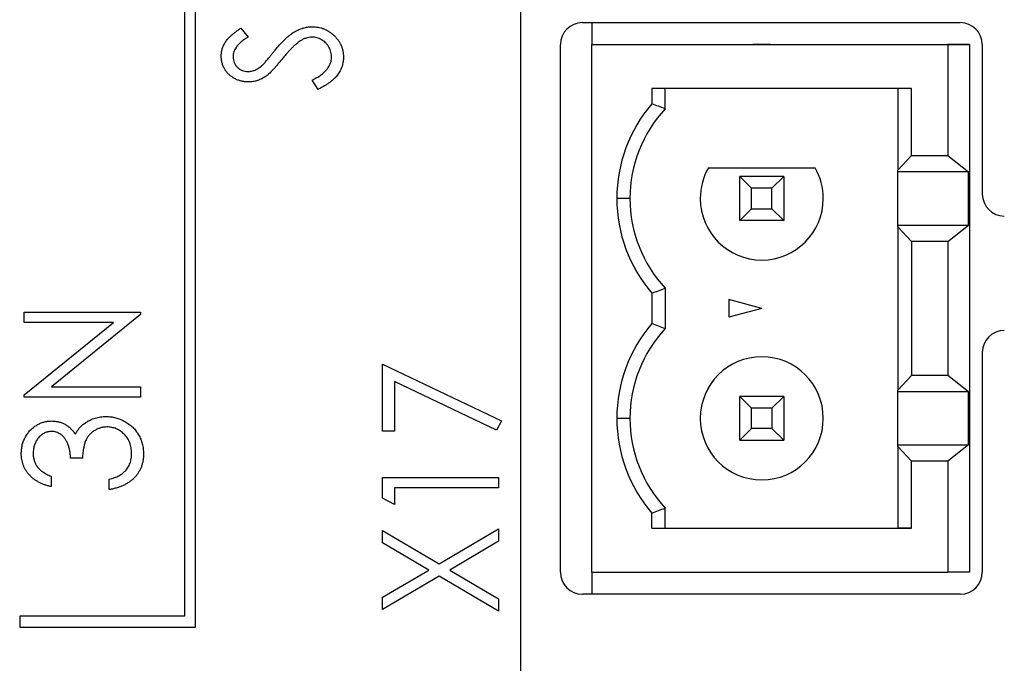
# Model space of a CAD drawing. Header units: millimetres. Extents: x 0 to 420, y 0 to 297.
# Tile 12 of 101: x 90 to 101, y 59 to 67. Entities that reach past the tile are written whole.
import ezdxf

# ---------------------------------------------------------------- set-up
doc = ezdxf.new("R2010")
doc.units = ezdxf.units.MM

msp = doc.modelspace()

# ---------------------------------------------------------------- linework, layer by layer
at = {"color": 7, "linetype": 'Continuous', "lineweight": 25}
for p, q in [((92.186, 59.736), (92.186, 91.236)), ((92.061, 91.111), (92.061, 59.861)), ((95.886, 81.361), (95.886, 52.861)), ((96.589, 66.611), (100.889, 66.611)), ((96.695, 66.611), (96.695, 66.361)), ((92.703, 66.547), (92.785, 66.447)), ((96.339, 60.361), (96.339, 66.361)), ((96.695, 66.361), (100.745, 66.361)), ((96.695, 60.361), (96.695, 66.361)), ((96.695, 66.361), (100.53, 66.361)), ((98.529, 66.361), (98.73, 66.361)), ((98.63, 66.361), (98.529, 66.361)), ((98.73, 66.361), (98.63, 66.361)), ((100.53, 66.361), (100.995, 66.361)), ((100.745, 66.361), (100.745, 65.098)), ((100.995, 66.361), (100.745, 66.361)), ((100.995, 66.361), (100.995, 60.361)), ((101.139, 66.361), (101.139, 64.661)), ((93.581, 65.852), (93.514, 65.957)), ((100.332, 65.861), (97.38, 65.861)), ((97.38, 65.861), (97.38, 65.688)), ((97.53, 65.63), (97.53, 65.861)), ((100.177, 65.861), (100.177, 64.933)), ((100.332, 65.098), (100.332, 65.861)), ((100.177, 64.933), (100.332, 65.098)), ((100.332, 65.098), (100.745, 65.098)), ((100.745, 65.098), (100.982, 64.913)), ((98.024, 64.961), (99.236, 64.961)), ((100.177, 64.913), (100.177, 64.933)), ((100.982, 64.913), (100.177, 64.913)), ((100.177, 64.308), (100.177, 64.913)), ((100.982, 64.308), (100.982, 64.913)), ((98.514, 64.727), (98.38, 64.861)), ((98.88, 64.861), (98.38, 64.861)), ((98.38, 64.361), (98.38, 64.861)), ((98.746, 64.727), (98.88, 64.861)), ((98.88, 64.861), (98.88, 64.361)), ((98.514, 64.495), (98.514, 64.727)), ((98.746, 64.727), (98.514, 64.727)), ((98.746, 64.495), (98.746, 64.727)), ((97.13, 64.611), (96.98, 64.611)), ((98.38, 64.361), (98.514, 64.495)), ((98.514, 64.495), (98.746, 64.495)), ((98.88, 64.361), (98.746, 64.495)), ((98.88, 64.361), (98.38, 64.361)), ((100.177, 64.289), (100.177, 64.308)), ((100.177, 64.308), (100.982, 64.308)), ((100.745, 64.123), (100.982, 64.308)), ((100.177, 64.289), (100.177, 62.433)), ((100.332, 64.123), (100.177, 64.289)), ((100.332, 64.123), (100.332, 62.598)), ((100.745, 64.123), (100.332, 64.123)), ((100.745, 64.123), (100.745, 62.598)), ((97.38, 63.534), (97.38, 63.188)), ((97.53, 63.591), (97.53, 63.13)), ((98.63, 63.361), (98.255, 63.461)), ((98.255, 63.461), (98.255, 63.26)), ((90.238, 63.2), (90.238, 63.319)), ((90.238, 63.319), (91.561, 63.319)), ((91.561, 63.319), (91.561, 63.292)), ((98.63, 63.361), (98.255, 63.26)), ((90.238, 62.377), (91.254, 63.2)), ((91.254, 63.2), (90.238, 63.2)), ((91.561, 63.292), (90.548, 62.471)), ((101.139, 62.861), (101.139, 60.361)), ((94.313, 61.964), (94.313, 62.727)), ((94.313, 62.727), (95.67, 62.082)), ((95.612, 61.977), (94.449, 62.529)), ((94.449, 62.529), (94.449, 61.964)), ((100.177, 62.433), (100.332, 62.598)), ((100.745, 62.598), (100.332, 62.598)), ((100.982, 62.413), (100.745, 62.598)), ((90.548, 62.471), (91.561, 62.471)), ((91.561, 62.471), (91.561, 62.352)), ((100.177, 62.413), (100.177, 62.433)), ((100.982, 62.413), (100.177, 62.413)), ((100.177, 61.808), (100.177, 62.413)), ((100.982, 61.808), (100.982, 62.413)), ((90.238, 62.352), (90.238, 62.377)), ((91.561, 62.352), (90.238, 62.352)), ((98.38, 61.861), (98.38, 62.361)), ((98.38, 62.361), (98.514, 62.227)), ((98.88, 62.361), (98.38, 62.361)), ((98.746, 62.227), (98.88, 62.361)), ((98.88, 62.361), (98.88, 61.861)), ((98.514, 61.995), (98.514, 62.227)), ((98.746, 62.227), (98.514, 62.227)), ((98.746, 62.227), (98.746, 61.995)), ((95.67, 62.082), (95.612, 61.977)), ((97.13, 62.111), (96.98, 62.111)), ((94.449, 61.964), (94.313, 61.964)), ((98.514, 61.995), (98.38, 61.861)), ((98.746, 61.995), (98.514, 61.995)), ((98.746, 61.995), (98.88, 61.861)), ((98.38, 61.861), (98.88, 61.861)), ((100.177, 61.789), (100.177, 61.808)), ((100.177, 61.808), (100.982, 61.808)), ((100.332, 61.623), (100.177, 61.789)), ((100.177, 61.789), (100.177, 60.861)), ((100.982, 61.808), (100.745, 61.623)), ((90.9, 61.657), (90.764, 61.657)), ((100.332, 60.861), (100.332, 61.623)), ((100.745, 61.623), (100.332, 61.623)), ((100.745, 61.623), (100.745, 60.361)), ((90.543, 61.453), (90.543, 61.334)), ((91.205, 61.301), (91.205, 61.419)), ((94.313, 61.204), (94.313, 61.438)), ((94.313, 61.438), (95.636, 61.438)), ((95.636, 61.438), (95.636, 61.319)), ((95.636, 61.319), (94.449, 61.319)), ((94.449, 61.319), (94.449, 61.133)), ((94.449, 61.133), (94.313, 61.204)), ((97.53, 60.861), (97.53, 61.091)), ((97.38, 60.861), (97.38, 61.034)), ((94.313, 60.696), (94.313, 60.836)), ((94.313, 60.836), (94.96, 60.457)), ((94.96, 60.457), (95.636, 60.853)), ((95.636, 60.853), (95.636, 60.713)), ((97.38, 60.861), (100.332, 60.861)), ((97.38, 60.861), (97.53, 60.861)), ((97.53, 60.861), (100.177, 60.861)), ((100.332, 60.861), (100.177, 60.861)), ((94.841, 60.386), (94.313, 60.696)), ((95.636, 60.713), (95.08, 60.386)), ((94.313, 60.077), (94.841, 60.386)), ((95.08, 60.386), (95.636, 60.06)), ((94.96, 60.316), (94.313, 59.937)), ((95.636, 59.92), (94.96, 60.316)), ((96.695, 60.361), (96.695, 60.111)), ((96.695, 60.361), (100.745, 60.361)), ((100.995, 60.361), (100.745, 60.361)), ((94.313, 59.937), (94.313, 60.077)), ((95.636, 60.06), (95.636, 59.92)), ((100.889, 60.111), (96.589, 60.111)), ((90.186, 59.861), (90.186, 59.736)), ((92.061, 59.861), (90.186, 59.861)), ((90.186, 59.736), (92.186, 59.736))]:
    msp.add_line(p, q, dxfattribs=at)
for centre, radius, start, end in [((96.589, 66.361), 0.25, 90, 180), ((100.889, 66.361), 0.25, 0, 90), ((98.63, 64.611), 1.65, 139.2509, 180), ((98.63, 64.611), 1.5, 137.1666, 180), ((98.63, 64.611), 0.7, 150, 180), ((98.63, 64.611), 0.7, 0, 30), ((101.389, 64.661), 0.25, 180, 270), ((98.63, 64.611), 1.65, 180, 220.7491), ((98.63, 64.611), 1.5, 180, 222.8334), ((98.63, 64.611), 0.7, 180, 0), ((98.63, 62.111), 1.65, 139.2509, 180), ((98.63, 62.111), 1.5, 137.1666, 180), ((101.389, 62.861), 0.25, 90, 180), ((98.63, 62.111), 0.7, 0, 180), ((98.63, 62.111), 0.7, 0, 180), ((98.63, 62.111), 1.65, 180, 220.7491), ((98.63, 62.111), 1.5, 180, 222.8334), ((98.63, 62.111), 0.7, 180, 0), ((96.589, 60.361), 0.25, 180, 270), ((100.889, 60.361), 0.25, 270, 0)]:
    msp.add_arc(centre, radius, start, end, dxfattribs=at)
for points, knots in [([(93.085, 66.289), (93.096, 66.302), (93.116, 66.327), (93.146, 66.361), (93.176, 66.393), (93.205, 66.422), (93.233, 66.447), (93.26, 66.47), (93.286, 66.489), (93.319, 66.51), (93.361, 66.532), (93.411, 66.551), (93.461, 66.562), (93.495, 66.564), (93.512, 66.564)], [0, 0, 0, 0, 0.093761, 0.181614, 0.264342, 0.341677, 0.41338, 0.479975, 0.541968, 0.599292, 0.705911, 0.807015, 0.904485, 1, 1, 1, 1]), ([(93.512, 66.564), (93.524, 66.564), (93.547, 66.563), (93.582, 66.558), (93.615, 66.551), (93.647, 66.54), (93.679, 66.526), (93.708, 66.508), (93.737, 66.487), (93.764, 66.464), (93.789, 66.439), (93.81, 66.411), (93.829, 66.383), (93.844, 66.353), (93.856, 66.321), (93.864, 66.288), (93.869, 66.254), (93.87, 66.231), (93.87, 66.219)], [0, 0, 0, 0, 0.064367, 0.127345, 0.188922, 0.250384, 0.312021, 0.374404, 0.437663, 0.502985, 0.567803, 0.63098, 0.692076, 0.752595, 0.813028, 0.874016, 0.936113, 1, 1, 1, 1]), ([(92.479, 66.23), (92.48, 66.244), (92.481, 66.272), (92.49, 66.313), (92.506, 66.353), (92.523, 66.385), (92.541, 66.409), (92.556, 66.429), (92.575, 66.448), (92.595, 66.467), (92.619, 66.487), (92.644, 66.507), (92.673, 66.527), (92.693, 66.541), (92.703, 66.547)], [0, 0, 0, 0, 0.103822, 0.205919, 0.309231, 0.415653, 0.47222, 0.532858, 0.597819, 0.667857, 0.743177, 0.823448, 0.908942, 1, 1, 1, 1]), ([(92.785, 66.447), (92.776, 66.441), (92.76, 66.431), (92.738, 66.414), (92.717, 66.399), (92.699, 66.384), (92.683, 66.369), (92.669, 66.356), (92.658, 66.342), (92.645, 66.326), (92.633, 66.305), (92.622, 66.279), (92.616, 66.251), (92.615, 66.233), (92.615, 66.223)], [0, 0, 0, 0, 0.102557, 0.196911, 0.284395, 0.364416, 0.437215, 0.503536, 0.563602, 0.61645, 0.714669, 0.808954, 0.904132, 1, 1, 1, 1]), ([(93.51, 66.446), (93.499, 66.445), (93.477, 66.444), (93.444, 66.436), (93.411, 66.422), (93.391, 66.41), (93.38, 66.404)], [0, 0, 0, 0, 0.238336, 0.482311, 0.73314, 1, 1, 1, 1]), ([(93.734, 66.215), (93.734, 66.225), (93.733, 66.246), (93.727, 66.276), (93.718, 66.305), (93.704, 66.333), (93.688, 66.359), (93.668, 66.382), (93.646, 66.401), (93.621, 66.417), (93.595, 66.43), (93.567, 66.439), (93.539, 66.445), (93.52, 66.445), (93.51, 66.446)], [0, 0, 0, 0, 0.086779, 0.172012, 0.257, 0.344091, 0.430347, 0.513787, 0.595624, 0.677565, 0.75969, 0.839996, 0.919133, 1, 1, 1, 1]), ([(93.38, 66.404), (93.373, 66.399), (93.357, 66.388), (93.333, 66.369), (93.309, 66.347), (93.283, 66.322), (93.256, 66.294), (93.228, 66.263), (93.199, 66.23), (93.179, 66.206), (93.169, 66.193)], [0, 0, 0, 0, 0.092213, 0.193119, 0.303009, 0.423363, 0.552489, 0.69176, 0.840671, 1, 1, 1, 1]), ([(92.788, 65.937), (92.774, 65.937), (92.746, 65.938), (92.706, 65.946), (92.667, 65.957), (92.631, 65.974), (92.598, 65.995), (92.567, 66.019), (92.542, 66.048), (92.519, 66.08), (92.502, 66.116), (92.488, 66.152), (92.481, 66.191), (92.48, 66.217), (92.479, 66.23)], [0, 0, 0, 0, 0.088291, 0.174419, 0.258423, 0.342317, 0.425287, 0.506935, 0.587922, 0.670559, 0.753145, 0.834844, 0.916686, 1, 1, 1, 1]), ([(92.615, 66.223), (92.615, 66.211), (92.616, 66.189), (92.626, 66.156), (92.641, 66.127), (92.663, 66.102), (92.688, 66.081), (92.717, 66.066), (92.749, 66.057), (92.771, 66.056), (92.782, 66.056)], [0, 0, 0, 0, 0.133507, 0.258557, 0.380724, 0.504971, 0.628085, 0.748901, 0.871477, 1, 1, 1, 1]), ([(92.953, 66.132), (92.956, 66.135), (92.962, 66.141), (92.972, 66.152), (92.985, 66.167), (93, 66.185), (93.018, 66.206), (93.038, 66.231), (93.061, 66.259), (93.077, 66.279), (93.085, 66.289)], [0, 0, 0, 0, 0.053039, 0.126288, 0.218872, 0.334457, 0.469409, 0.625738, 0.802267, 1, 1, 1, 1]), ([(93.514, 65.957), (93.531, 65.966), (93.564, 65.984), (93.61, 66.013), (93.648, 66.044), (93.679, 66.076), (93.704, 66.109), (93.721, 66.143), (93.732, 66.179), (93.734, 66.203), (93.734, 66.215)], [0, 0, 0, 0, 0.165307, 0.315251, 0.451801, 0.576089, 0.690151, 0.796612, 0.898685, 1, 1, 1, 1]), ([(93.87, 66.219), (93.87, 66.21), (93.869, 66.192), (93.866, 66.165), (93.861, 66.139), (93.854, 66.114), (93.844, 66.089), (93.833, 66.064), (93.819, 66.041), (93.804, 66.018), (93.785, 65.995), (93.764, 65.973), (93.741, 65.952), (93.714, 65.931), (93.685, 65.91), (93.653, 65.89), (93.618, 65.871), (93.594, 65.858), (93.581, 65.852)], [0, 0, 0, 0, 0.055089, 0.109447, 0.163323, 0.216767, 0.269874, 0.324148, 0.378969, 0.434708, 0.492467, 0.553707, 0.618022, 0.686132, 0.757893, 0.834258, 0.914668, 1, 1, 1, 1]), ([(92.782, 66.056), (92.79, 66.056), (92.804, 66.056), (92.825, 66.06), (92.845, 66.064), (92.866, 66.072), (92.887, 66.082), (92.909, 66.096), (92.931, 66.113), (92.946, 66.126), (92.953, 66.132)], [0, 0, 0, 0, 0.110385, 0.220503, 0.331137, 0.443585, 0.563154, 0.695062, 0.839762, 1, 1, 1, 1]), ([(93.169, 66.193), (93.159, 66.181), (93.14, 66.158), (93.112, 66.125), (93.087, 66.095), (93.063, 66.07), (93.042, 66.047), (93.023, 66.029), (93.006, 66.014), (92.994, 66.006), (92.989, 66.002)], [0, 0, 0, 0, 0.179535, 0.344506, 0.492131, 0.62464, 0.742099, 0.843179, 0.92954, 1, 1, 1, 1]), ([(92.989, 66.002), (92.982, 65.997), (92.966, 65.986), (92.942, 65.973), (92.918, 65.962), (92.893, 65.953), (92.867, 65.946), (92.841, 65.94), (92.815, 65.938), (92.797, 65.937), (92.788, 65.937)], [0, 0, 0, 0, 0.130877, 0.257719, 0.382316, 0.506626, 0.628302, 0.751527, 0.87547, 1, 1, 1, 1]), ([(90.204, 61.711), (90.205, 61.727), (90.206, 61.76), (90.215, 61.808), (90.23, 61.855), (90.251, 61.899), (90.276, 61.94), (90.306, 61.976), (90.341, 62.008), (90.379, 62.034), (90.42, 62.055), (90.462, 62.07), (90.504, 62.079), (90.533, 62.08), (90.548, 62.081)], [0, 0, 0, 0, 0.088152, 0.174818, 0.261298, 0.348501, 0.435009, 0.519029, 0.601423, 0.684099, 0.765985, 0.844847, 0.922235, 1, 1, 1, 1]), ([(90.548, 62.081), (90.562, 62.08), (90.589, 62.079), (90.629, 62.072), (90.667, 62.06), (90.702, 62.044), (90.736, 62.022), (90.767, 61.996), (90.795, 61.965), (90.812, 61.942), (90.82, 61.93)], [0, 0, 0, 0, 0.128961, 0.252356, 0.372719, 0.492297, 0.612547, 0.736291, 0.864891, 1, 1, 1, 1]), ([(90.933, 62.06), (90.942, 62.066), (90.959, 62.077), (90.987, 62.092), (91.015, 62.104), (91.044, 62.114), (91.074, 62.122), (91.105, 62.127), (91.136, 62.131), (91.157, 62.131), (91.168, 62.132)], [0, 0, 0, 0, 0.126046, 0.250947, 0.373622, 0.497176, 0.620273, 0.744382, 0.87147, 1, 1, 1, 1]), ([(91.168, 62.132), (91.187, 62.131), (91.224, 62.13), (91.278, 62.118), (91.331, 62.101), (91.382, 62.077), (91.43, 62.047), (91.473, 62.011), (91.51, 61.97), (91.54, 61.924), (91.565, 61.875), (91.582, 61.822), (91.593, 61.766), (91.594, 61.728), (91.595, 61.708)], [0, 0, 0, 0, 0.082872, 0.165142, 0.248491, 0.333462, 0.418329, 0.500365, 0.581906, 0.664008, 0.746485, 0.828958, 0.912783, 1, 1, 1, 1]), ([(90.547, 61.962), (90.541, 61.962), (90.527, 61.961), (90.507, 61.958), (90.487, 61.952), (90.469, 61.945), (90.451, 61.935), (90.433, 61.922), (90.417, 61.908), (90.401, 61.891), (90.387, 61.873), (90.374, 61.854), (90.364, 61.833), (90.355, 61.811), (90.348, 61.788), (90.344, 61.764), (90.341, 61.739), (90.34, 61.721), (90.34, 61.713)], [0, 0, 0, 0, 0.0573937, 0.1140535, 0.1691673, 0.2255261, 0.2817698, 0.3402862, 0.4007051, 0.4641325, 0.5289745, 0.5927755, 0.6565383, 0.7214926, 0.7880119, 0.8561789, 0.9264562, 1, 1, 1, 1]), ([(90.764, 61.657), (90.764, 61.671), (90.763, 61.7), (90.757, 61.742), (90.747, 61.783), (90.734, 61.82), (90.717, 61.855), (90.699, 61.885), (90.677, 61.909), (90.654, 61.929), (90.629, 61.944), (90.603, 61.954), (90.576, 61.961), (90.557, 61.962), (90.547, 61.962)], [0, 0, 0, 0, 0.1058, 0.208102, 0.306952, 0.403845, 0.495836, 0.580279, 0.657016, 0.729335, 0.79901, 0.865583, 0.932309, 1, 1, 1, 1]), ([(90.82, 61.93), (90.827, 61.943), (90.84, 61.968), (90.867, 62.003), (90.897, 62.034), (90.921, 62.051), (90.933, 62.06)], [0, 0, 0, 0, 0.250334, 0.497098, 0.745903, 1, 1, 1, 1]), ([(91.179, 62.013), (91.167, 62.012), (91.143, 62.012), (91.107, 62.003), (91.072, 61.991), (91.039, 61.973), (91.008, 61.952), (90.981, 61.927), (90.958, 61.898), (90.943, 61.871), (90.932, 61.847), (90.925, 61.826), (90.919, 61.804), (90.914, 61.779), (90.909, 61.752), (90.905, 61.722), (90.902, 61.69), (90.9, 61.668), (90.9, 61.657)], [0, 0, 0, 0, 0.072483, 0.144336, 0.216269, 0.289826, 0.363748, 0.435901, 0.50742, 0.580162, 0.618838, 0.660808, 0.707132, 0.757253, 0.811151, 0.869953, 0.932709, 1, 1, 1, 1]), ([(91.459, 61.71), (91.459, 61.722), (91.459, 61.743), (91.454, 61.775), (91.448, 61.805), (91.439, 61.834), (91.427, 61.86), (91.413, 61.885), (91.396, 61.909), (91.376, 61.93), (91.355, 61.949), (91.332, 61.966), (91.309, 61.981), (91.285, 61.993), (91.26, 62.002), (91.234, 62.008), (91.207, 62.012), (91.189, 62.013), (91.179, 62.013)], [0, 0, 0, 0, 0.0726365, 0.1417262, 0.2082692, 0.2731177, 0.3360498, 0.3987839, 0.4614624, 0.5246603, 0.587471, 0.6483012, 0.7072843, 0.7655086, 0.8230883, 0.8812071, 0.940024, 1, 1, 1, 1]), ([(90.543, 61.334), (90.53, 61.338), (90.504, 61.344), (90.467, 61.356), (90.432, 61.37), (90.399, 61.386), (90.369, 61.404), (90.341, 61.424), (90.315, 61.447), (90.292, 61.471), (90.271, 61.497), (90.253, 61.524), (90.238, 61.553), (90.226, 61.582), (90.216, 61.613), (90.209, 61.644), (90.205, 61.677), (90.204, 61.7), (90.204, 61.711)], [0, 0, 0, 0, 0.074282, 0.144875, 0.213158, 0.279066, 0.342788, 0.405011, 0.466609, 0.527393, 0.58752, 0.646103, 0.704302, 0.762167, 0.820014, 0.878488, 0.938507, 1, 1, 1, 1]), ([(90.34, 61.713), (90.34, 61.698), (90.341, 61.671), (90.351, 61.631), (90.365, 61.594), (90.382, 61.566), (90.399, 61.545), (90.414, 61.53), (90.43, 61.515), (90.449, 61.502), (90.47, 61.489), (90.492, 61.476), (90.517, 61.464), (90.535, 61.457), (90.543, 61.453)], [0, 0, 0, 0, 0.120032, 0.233521, 0.344431, 0.454949, 0.511874, 0.57062, 0.63265, 0.698517, 0.767458, 0.840518, 0.917842, 1, 1, 1, 1]), ([(91.595, 61.708), (91.595, 61.695), (91.594, 61.67), (91.59, 61.632), (91.582, 61.596), (91.571, 61.561), (91.557, 61.528), (91.54, 61.497), (91.52, 61.468), (91.496, 61.44), (91.47, 61.414), (91.441, 61.391), (91.408, 61.37), (91.373, 61.351), (91.335, 61.335), (91.295, 61.321), (91.251, 61.309), (91.221, 61.303), (91.205, 61.301)], [0, 0, 0, 0, 0.063186, 0.124194, 0.183604, 0.241346, 0.298312, 0.355201, 0.412588, 0.470703, 0.529828, 0.58992, 0.651564, 0.715502, 0.78143, 0.850905, 0.923451, 1, 1, 1, 1]), ([(91.388, 61.512), (91.393, 61.519), (91.405, 61.532), (91.419, 61.554), (91.432, 61.576), (91.442, 61.601), (91.45, 61.626), (91.455, 61.653), (91.459, 61.681), (91.459, 61.701), (91.459, 61.71)], [0, 0, 0, 0, 0.121204, 0.241415, 0.361745, 0.482356, 0.605846, 0.732505, 0.863626, 1, 1, 1, 1]), ([(91.205, 61.419), (91.215, 61.422), (91.235, 61.427), (91.263, 61.437), (91.29, 61.447), (91.314, 61.458), (91.335, 61.47), (91.355, 61.483), (91.373, 61.497), (91.383, 61.507), (91.388, 61.512)], [0, 0, 0, 0, 0.152217, 0.296177, 0.431862, 0.55851, 0.677785, 0.79096, 0.898105, 1, 1, 1, 1])]:
    msp.add_open_spline(points, degree=3, knots=knots, dxfattribs=at)
for points in [[(97.53, 65.63), (97.48, 65.65), (97.43, 65.669), (97.38, 65.688)], [(97.38, 63.534), (97.43, 63.552), (97.48, 63.571), (97.53, 63.591)], [(97.53, 63.13), (97.48, 63.15), (97.43, 63.169), (97.38, 63.188)], [(97.38, 61.034), (97.43, 61.052), (97.48, 61.071), (97.53, 61.091)]]:
    msp.add_open_spline(points, degree=3, dxfattribs=at)

doc.saveas('drawing.dxf')
